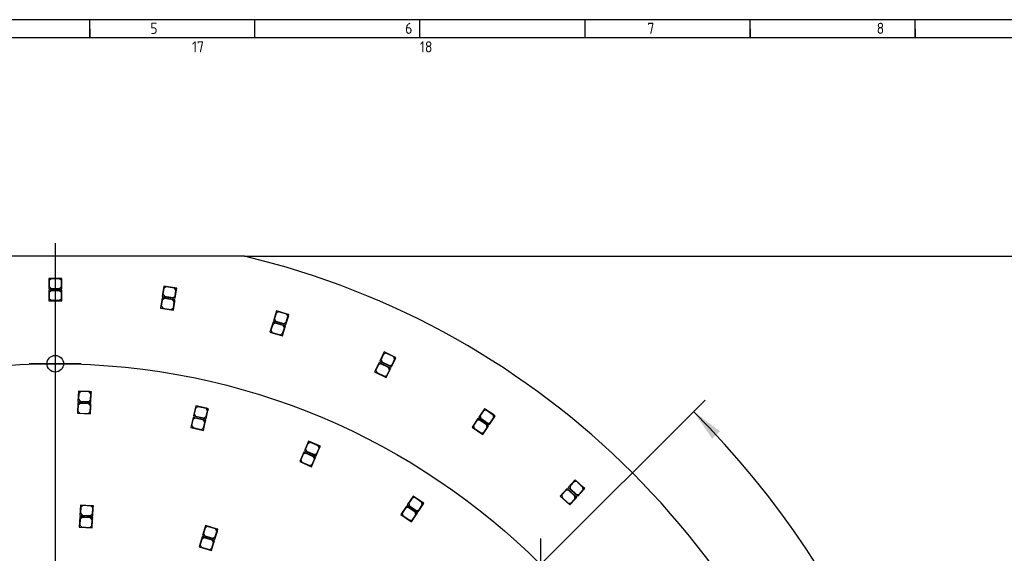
# Model space of a CAD drawing. Header units: millimetres. Extents: x 7 to 819, y 15 to 587.
# Tile 15 of 23: x 266 to 532, y 443 to 587. Entities that reach past the tile are written whole.
import ezdxf
from ezdxf.enums import TextEntityAlignment as Align
from ezdxf.lldxf.tags import DXFTag

# ---------------------------------------------------------------- set-up
doc = ezdxf.new("R2010")
doc.units = ezdxf.units.MM
for name, color, linetype in [('Default', 7, 'Continuous'), ('LED_2835_CW', 7, 'Continuous'), ('LED_2835_WW', 7, 'Continuous'), ('PCB_RDLED_440MM_', 7, 'Continuous')]:
    doc.layers.add(name, color=color, linetype=linetype)
doc.styles.add('SEACAD_Arial', font='arial.ttf')
doc.styles.add('SEACAD_Solid_Edge_ANSI1_Symbols', font='semeca1.ttf')
tags = doc.linetypes.add('CENTER2', pattern=[28.575, 19.05, -3.175, 3.175, -3.175]).pattern_tags.tags
tags[10:11] = [DXFTag(74, 4), DXFTag(75, 0), DXFTag(340, '0'), DXFTag(46, 0.0), DXFTag(50, 0.0), DXFTag(44, 0.0), DXFTag(45, 0.0)]
tags[8:9] = [DXFTag(74, 4), DXFTag(75, 0), DXFTag(340, '0'), DXFTag(46, 0.0), DXFTag(50, 0.0), DXFTag(44, 0.0), DXFTag(45, 0.0)]
tags[6:7] = [DXFTag(74, 4), DXFTag(75, 0), DXFTag(340, '0'), DXFTag(46, 0.0), DXFTag(50, 0.0), DXFTag(44, 0.0), DXFTag(45, 0.0)]
tags[4:5] = [DXFTag(74, 4), DXFTag(75, 0), DXFTag(340, '0'), DXFTag(46, 0.0), DXFTag(50, 0.0), DXFTag(44, 0.0), DXFTag(45, 0.0)]
doc.dimstyles.new('ISO', dxfattribs={"dimtxt": 8.75, "dimasz": 8.75, "dimexe": 4.375, "dimexo": 0, "dimgap": 2.1875, "dimtad": 1, "dimtxsty": 'SEACAD_Arial', "dimblk1": '_SE_FILLED', "dimblk2": '_SE_FILLED', "dimsah": 1, "dimcen": 4.375, "dimadec": 0, "dimazin": 0, "dimtfac": 0.5, "dimtdec": 3, "dimtmove": 0, "dimatfit": 3, "dimfxl": 1, "dimarcsym": 0})

# ---------------------------------------------------------------- blocks, each defined once
blk = doc.blocks.new('SEANNOT_GROUP')
at = {"layer": 'Default', "color": 7, "linetype": 'CENTER2'}
for p, q in [((275.78, 500.83), (275.78, 486.83)), ((282.78, 493.83), (268.78, 493.83))]:
    blk.add_line(p, q, dxfattribs=at)
blk = doc.blocks.new('SEANNOT_GROUP13')
at = {"layer": 'Default', "color": 7, "linetype": 'CENTER2'}
blk.add_line((275.78, 526.33), (275.78, 91.33), dxfattribs=at)
blk = doc.blocks.new('SEANNOT_GROUP14')
at = {"layer": 'Default', "color": 7, "linetype": 'CENTER2'}
for p, q in [((406.59, 446.65), (406.59, 432.65)), ((413.59, 439.65), (399.59, 439.65))]:
    blk.add_line(p, q, dxfattribs=at)
blk = doc.blocks.new('SE')
at = {"layer": 'LED_2835_CW', "color": 7, "linetype": 'Continuous'}
for p, q in [((277.03, 513.63), (274.03, 513.63)), ((274.03, 513.63), (274.03, 510.83)), ((274.63, 513.53), (274.13, 513.03)), ((274.13, 513.03), (274.13, 511.43)), ((276.93, 513.53), (274.63, 513.53)), ((277.43, 513.03), (276.93, 513.53)), ((277.53, 513.63), (277.03, 513.63)), ((277.03, 513.63), (277.53, 513.13)), ((277.43, 511.43), (277.43, 513.03)), ((277.53, 513.13), (277.53, 513.63)), ((277.53, 510.83), (277.53, 513.13)), ((274.03, 510.83), (277.53, 510.83)), ((274.13, 511.43), (274.63, 510.93)), ((274.63, 510.93), (276.93, 510.93)), ((276.93, 510.93), (277.43, 511.43)), ((304.58, 511.61), (304.16, 508.84)), ((304.59, 511), (304.35, 509.42)), ((307.55, 511.16), (304.58, 511.61)), ((305.16, 511.42), (304.59, 511)), ((307.43, 511.08), (305.16, 511.42)), ((307.85, 510.51), (307.43, 511.08)), ((308.04, 511.09), (307.55, 511.16)), ((307.55, 511.16), (307.97, 510.59)), ((307.61, 508.92), (307.85, 510.51)), ((307.62, 508.32), (307.97, 510.59)), ((307.97, 510.59), (308.04, 511.09)), ((304.16, 508.84), (307.62, 508.32)), ((304.35, 509.42), (304.77, 508.85)), ((304.77, 508.85), (307.04, 508.5)), ((307.04, 508.5), (307.61, 508.92)), ((334.48, 505.05), (333.65, 502.37)), ((334.39, 504.45), (333.92, 502.92)), ((335.02, 504.78), (334.39, 504.45)), ((337.34, 504.17), (334.48, 505.05)), ((337.22, 504.1), (335.02, 504.78)), ((333.65, 502.37), (337, 501.34)), ((333.92, 502.92), (334.25, 502.29)), ((334.25, 502.29), (336.45, 501.62)), ((336.45, 501.62), (337.08, 501.95)), ((337, 501.34), (337.67, 503.54)), ((337.08, 501.95), (337.55, 503.48)), ((337.55, 503.48), (337.22, 504.1)), ((337.82, 504.02), (337.34, 504.17)), ((337.34, 504.17), (337.67, 503.54)), ((337.67, 503.54), (337.82, 504.02)), ((363.07, 494.11), (361.85, 491.59)), ((363.56, 493.76), (362.9, 493.53)), ((365.77, 492.81), (363.07, 494.11)), ((365.64, 492.76), (363.56, 493.76)), ((361.85, 491.59), (365.01, 490.07)), ((362.9, 493.53), (362.2, 492.08)), ((362.2, 492.08), (362.44, 491.42)), ((362.44, 491.42), (364.51, 490.42)), ((365.01, 490.07), (366, 492.14)), ((365.18, 490.65), (365.87, 492.09)), ((365.87, 492.09), (365.64, 492.76)), ((366.22, 492.59), (365.77, 492.81)), ((365.77, 492.81), (366, 492.14)), ((366, 492.14), (366.22, 492.59)), ((364.51, 490.42), (365.18, 490.65)), ((281.88, 483.24), (281.75, 480.44)), ((284.88, 483.1), (281.88, 483.24)), ((282.48, 483.11), (281.95, 482.63)), ((284.77, 483), (282.48, 483.11)), ((285.38, 483.08), (284.88, 483.1)), ((284.88, 483.1), (285.35, 482.58)), ((281.75, 480.44), (285.25, 480.28)), ((281.95, 482.63), (281.88, 481.03)), ((281.88, 481.03), (282.36, 480.51)), ((282.36, 480.51), (284.65, 480.41)), ((284.65, 480.41), (285.18, 480.88)), ((285.25, 482.48), (284.77, 483)), ((285.18, 480.88), (285.25, 482.48)), ((285.25, 480.28), (285.35, 482.58)), ((285.35, 482.58), (285.38, 483.08)), ((312.92, 479.34), (312.3, 476.62)), ((312.89, 478.74), (312.53, 477.18)), ((313.49, 479.11), (312.89, 478.74)), ((315.85, 478.67), (312.92, 479.34)), ((315.73, 478.6), (313.49, 479.11)), ((315.71, 475.83), (316.22, 478.08)), ((316.1, 478), (315.73, 478.6)), ((315.75, 476.44), (316.1, 478)), ((316.34, 478.56), (315.85, 478.67)), ((315.85, 478.67), (316.22, 478.08)), ((316.22, 478.08), (316.34, 478.56)), ((389.7, 479.03), (388.13, 476.72)), ((389.45, 478.48), (388.55, 477.16)), ((390.14, 478.61), (389.45, 478.48)), ((392.18, 477.34), (389.7, 479.03)), ((392.04, 477.32), (390.14, 478.61)), ((312.3, 476.62), (315.71, 475.83)), ((312.53, 477.18), (312.91, 476.58)), ((312.91, 476.58), (315.15, 476.07)), ((315.15, 476.07), (315.75, 476.44)), ((388.13, 476.72), (391.02, 474.75)), ((388.55, 477.16), (388.68, 476.46)), ((388.68, 476.46), (390.58, 475.17)), ((390.58, 475.17), (391.27, 475.3)), ((391.02, 474.75), (392.31, 476.65)), ((391.27, 475.3), (392.18, 476.62)), ((392.18, 476.62), (392.04, 477.32)), ((392.6, 477.06), (392.18, 477.34)), ((392.18, 477.34), (392.31, 476.65)), ((392.31, 476.65), (392.6, 477.06)), ((342.77, 469.97), (341.67, 467.4)), ((345.53, 468.79), (342.77, 469.97)), ((341.67, 467.4), (344.89, 466.02)), ((342.63, 469.38), (342, 467.91)), ((342, 467.91), (342.26, 467.25)), ((342.26, 467.25), (344.37, 466.35)), ((343.28, 469.64), (342.63, 469.38)), ((345.4, 468.74), (343.28, 469.64)), ((344.89, 466.02), (345.79, 468.13)), ((345.03, 466.61), (345.66, 468.08)), ((345.66, 468.08), (345.4, 468.74)), ((345.99, 468.59), (345.53, 468.79)), ((345.53, 468.79), (345.79, 468.13)), ((345.79, 468.13), (345.99, 468.59)), ((344.37, 466.35), (345.03, 466.61)), ((413.8, 460.15), (411.9, 458.1)), ((413.46, 459.64), (412.38, 458.47)), ((414.17, 459.67), (413.46, 459.64)), ((416, 458.11), (413.8, 460.15)), ((415.86, 458.1), (414.17, 459.67)), ((411.9, 458.1), (414.46, 455.72)), ((412.38, 458.47), (412.4, 457.76)), ((412.4, 457.76), (414.09, 456.2)), ((414.46, 455.72), (416.03, 457.4)), ((414.8, 456.22), (415.88, 457.4)), ((415.88, 457.4), (415.86, 458.1)), ((416.37, 457.77), (416, 458.11)), ((416, 458.11), (416.03, 457.4)), ((416.03, 457.4), (416.37, 457.77)), ((370.47, 455.42), (368.92, 453.09)), ((370.22, 454.87), (369.34, 453.53)), ((370.91, 455.01), (370.22, 454.87)), ((372.97, 453.77), (370.47, 455.42)), ((372.83, 453.74), (370.91, 455.01)), ((414.09, 456.2), (414.8, 456.22)), ((282.39, 452.49), (282.23, 449.7)), ((282.46, 451.89), (282.37, 450.29)), ((285.39, 452.32), (282.39, 452.49)), ((282.99, 452.36), (282.46, 451.89)), ((285.28, 452.23), (282.99, 452.36)), ((285.75, 451.7), (285.28, 452.23)), ((285.89, 452.29), (285.39, 452.32)), ((285.39, 452.32), (285.86, 451.79)), ((285.66, 450.1), (285.75, 451.7)), ((285.73, 449.5), (285.86, 451.79)), ((285.86, 451.79), (285.89, 452.29)), ((368.92, 453.09), (371.84, 451.16)), ((369.34, 453.53), (369.48, 452.84)), ((369.48, 452.84), (371.4, 451.57)), ((371.4, 451.57), (372.09, 451.71)), ((371.84, 451.16), (373.11, 453.07)), ((372.09, 451.71), (372.97, 453.05)), ((372.97, 453.05), (372.83, 453.74)), ((373.39, 453.49), (372.97, 453.77)), ((372.97, 453.77), (373.11, 453.07)), ((373.11, 453.07), (373.39, 453.49)), ((282.23, 449.7), (285.73, 449.5)), ((282.37, 450.29), (282.84, 449.76)), ((282.84, 449.76), (285.13, 449.63)), ((285.13, 449.63), (285.66, 450.1)), ((315.35, 447.09), (314.54, 444.41)), ((315.27, 446.49), (314.81, 444.96)), ((315.89, 446.83), (315.27, 446.49)), ((318.22, 446.24), (315.35, 447.09)), ((318.1, 446.17), (315.89, 446.83)), ((318.43, 445.55), (318.1, 446.17)), ((318.7, 446.09), (318.22, 446.24)), ((318.22, 446.24), (318.56, 445.61)), ((318.56, 445.61), (318.7, 446.09)), ((314.54, 444.41), (317.9, 443.41)), ((314.81, 444.96), (315.15, 444.34)), ((315.15, 444.34), (317.35, 443.68)), ((317.35, 443.68), (317.97, 444.01)), ((317.9, 443.41), (318.56, 445.61)), ((317.97, 444.01), (318.43, 445.55))]:
    blk.add_line(p, q, dxfattribs=at)
at = {"layer": 'LED_2835_WW', "color": 7, "linetype": 'Continuous'}
for p, q in [((277.03, 516.84), (274.03, 516.84)), ((274.03, 516.84), (274.03, 514.04)), ((274.63, 516.74), (274.13, 516.24)), ((274.13, 516.24), (274.13, 514.64)), ((276.93, 516.74), (274.63, 516.74)), ((277.43, 516.24), (276.93, 516.74)), ((277.53, 516.84), (277.03, 516.84)), ((277.03, 516.84), (277.53, 516.34)), ((277.43, 514.64), (277.43, 516.24)), ((277.53, 516.34), (277.53, 516.84)), ((277.53, 514.04), (277.53, 516.34)), ((274.03, 514.04), (277.53, 514.04)), ((274.13, 514.64), (274.63, 514.14)), ((274.63, 514.14), (276.93, 514.14)), ((276.93, 514.14), (277.43, 514.64)), ((305.05, 514.77), (304.63, 512)), ((305.06, 514.16), (304.82, 512.58)), ((304.82, 512.58), (305.24, 512.01)), ((308.02, 514.33), (305.05, 514.77)), ((305.63, 514.58), (305.06, 514.16)), ((307.9, 514.24), (305.63, 514.58)), ((308.32, 513.67), (307.9, 514.24)), ((308.51, 514.25), (308.02, 514.33)), ((308.02, 514.33), (308.44, 513.76)), ((308.09, 512.09), (308.32, 513.67)), ((308.1, 511.48), (308.44, 513.76)), ((308.44, 513.76), (308.51, 514.25)), ((304.63, 512), (308.1, 511.48)), ((305.24, 512.01), (307.52, 511.67)), ((307.52, 511.67), (308.09, 512.09)), ((335.42, 508.11), (334.59, 505.43)), ((335.33, 507.51), (334.86, 505.98)), ((335.96, 507.84), (335.33, 507.51)), ((338.28, 507.23), (335.42, 508.11)), ((338.16, 507.16), (335.96, 507.84)), ((338.49, 506.54), (338.16, 507.16)), ((338.76, 507.08), (338.28, 507.23)), ((338.28, 507.23), (338.61, 506.6)), ((338.61, 506.6), (338.76, 507.08)), ((334.59, 505.43), (337.94, 504.4)), ((334.86, 505.98), (335.19, 505.35)), ((335.19, 505.35), (337.39, 504.68)), ((337.39, 504.68), (338.02, 505.01)), ((337.94, 504.4), (338.61, 506.6)), ((338.02, 505.01), (338.49, 506.54)), ((364.45, 497), (363.24, 494.47)), ((364.28, 496.41), (363.59, 494.97)), ((364.95, 496.65), (364.28, 496.41)), ((367.16, 495.69), (364.45, 497)), ((367.02, 495.65), (364.95, 496.65)), ((363.24, 494.47), (366.39, 492.95)), ((363.59, 494.97), (363.82, 494.3)), ((363.82, 494.3), (365.89, 493.31)), ((366.39, 492.95), (367.39, 495.03)), ((366.56, 493.54), (367.26, 494.98)), ((367.26, 494.98), (367.02, 495.65)), ((367.61, 495.48), (367.16, 495.69)), ((367.16, 495.69), (367.39, 495.03)), ((367.39, 495.03), (367.61, 495.48)), ((365.89, 493.31), (366.56, 493.54)), ((282.02, 486.43), (281.9, 483.64)), ((285.02, 486.3), (282.02, 486.43)), ((282.1, 485.83), (282.02, 484.23)), ((282.62, 486.31), (282.1, 485.83)), ((284.92, 486.2), (282.62, 486.31)), ((285.39, 485.68), (284.92, 486.2)), ((285.52, 486.27), (285.02, 486.3)), ((285.02, 486.3), (285.5, 485.77)), ((285.39, 483.48), (285.5, 485.77)), ((285.5, 485.77), (285.52, 486.27)), ((281.9, 483.64), (285.39, 483.48)), ((282.02, 484.23), (282.5, 483.71)), ((282.5, 483.71), (284.8, 483.6)), ((284.8, 483.6), (285.32, 484.08)), ((285.32, 484.08), (285.39, 485.68)), ((313.64, 482.46), (313.01, 479.73)), ((313.6, 481.86), (313.24, 480.3)), ((314.2, 482.23), (313.6, 481.86)), ((316.56, 481.79), (313.64, 482.46)), ((316.44, 481.72), (314.2, 482.23)), ((316.42, 478.95), (316.94, 481.2)), ((316.82, 481.12), (316.44, 481.72)), ((316.46, 479.56), (316.82, 481.12)), ((317.05, 481.68), (316.56, 481.79)), ((316.56, 481.79), (316.94, 481.2)), ((316.94, 481.2), (317.05, 481.68)), ((391.5, 481.68), (389.93, 479.37)), ((391.25, 481.13), (390.35, 479.81)), ((391.94, 481.26), (391.25, 481.13)), ((393.98, 479.99), (391.5, 481.68)), ((393.84, 479.96), (391.94, 481.26)), ((313.01, 479.73), (316.42, 478.95)), ((313.24, 480.3), (313.62, 479.7)), ((313.62, 479.7), (315.86, 479.18)), ((315.86, 479.18), (316.46, 479.56)), ((389.93, 479.37), (392.82, 477.39)), ((390.35, 479.81), (390.48, 479.11)), ((390.48, 479.11), (392.38, 477.82)), ((392.38, 477.82), (393.07, 477.95)), ((392.82, 477.39), (394.11, 479.3)), ((393.07, 477.95), (393.98, 479.27)), ((393.98, 479.27), (393.84, 479.96)), ((394.4, 479.71), (393.98, 479.99)), ((393.98, 479.99), (394.11, 479.3)), ((394.11, 479.3), (394.4, 479.71)), ((344.03, 472.91), (342.93, 470.34)), ((344.54, 472.59), (343.88, 472.32)), ((346.79, 471.73), (344.03, 472.91)), ((346.66, 471.68), (344.54, 472.59)), ((342.93, 470.34), (346.14, 468.96)), ((343.88, 472.32), (343.25, 470.85)), ((343.25, 470.85), (343.52, 470.2)), ((343.52, 470.2), (345.63, 469.29)), ((346.14, 468.96), (347.05, 471.08)), ((346.29, 469.55), (346.92, 471.02)), ((346.92, 471.02), (346.66, 471.68)), ((347.25, 471.54), (346.79, 471.73)), ((346.79, 471.73), (347.05, 471.08)), ((347.05, 471.08), (347.25, 471.54)), ((345.63, 469.29), (346.29, 469.55)), ((415.97, 462.5), (414.07, 460.45)), ((415.64, 461.99), (414.55, 460.82)), ((416.35, 462.02), (415.64, 461.99)), ((418.17, 460.46), (415.97, 462.5)), ((418.03, 460.45), (416.35, 462.02)), ((414.07, 460.45), (416.64, 458.07)), ((414.55, 460.82), (414.58, 460.11)), ((414.58, 460.11), (416.26, 458.55)), ((416.64, 458.07), (418.2, 459.75)), ((416.97, 458.57), (418.06, 459.75)), ((418.06, 459.75), (418.03, 460.45)), ((418.54, 460.12), (418.17, 460.46)), ((418.17, 460.46), (418.2, 459.75)), ((418.2, 459.75), (418.54, 460.12)), ((372.23, 458.09), (370.68, 455.76)), ((371.98, 457.54), (371.1, 456.2)), ((372.67, 457.68), (371.98, 457.54)), ((374.73, 456.44), (372.23, 458.09)), ((374.59, 456.41), (372.67, 457.68)), ((416.26, 458.55), (416.97, 458.57)), ((282.58, 455.69), (282.42, 452.89)), ((282.64, 455.08), (282.55, 453.48)), ((285.57, 455.51), (282.58, 455.69)), ((283.17, 455.55), (282.64, 455.08)), ((285.47, 455.42), (283.17, 455.55)), ((285.94, 454.89), (285.47, 455.42)), ((286.07, 455.48), (285.57, 455.51)), ((285.57, 455.51), (286.04, 454.99)), ((285.85, 453.29), (285.94, 454.89)), ((285.91, 452.69), (286.04, 454.99)), ((286.04, 454.99), (286.07, 455.48)), ((370.68, 455.76), (373.6, 453.83)), ((371.1, 456.2), (371.24, 455.51)), ((371.24, 455.51), (373.16, 454.24)), ((373.16, 454.24), (373.85, 454.38)), ((373.6, 453.83), (374.87, 455.75)), ((373.85, 454.38), (374.73, 455.72)), ((374.73, 455.72), (374.59, 456.41)), ((375.15, 456.16), (374.73, 456.44)), ((374.73, 456.44), (374.87, 455.75)), ((374.87, 455.75), (375.15, 456.16)), ((282.42, 452.89), (285.91, 452.69)), ((282.55, 453.48), (283.02, 452.96)), ((283.02, 452.96), (285.32, 452.82)), ((285.32, 452.82), (285.85, 453.29)), ((316.26, 450.16), (315.46, 447.48)), ((316.19, 449.56), (315.73, 448.02)), ((316.81, 449.89), (316.19, 449.56)), ((319.14, 449.3), (316.26, 450.16)), ((319.01, 449.23), (316.81, 449.89)), ((318.81, 446.47), (319.47, 448.68)), ((318.89, 447.08), (319.35, 448.61)), ((319.35, 448.61), (319.01, 449.23)), ((319.62, 449.16), (319.14, 449.3)), ((319.14, 449.3), (319.47, 448.68)), ((319.47, 448.68), (319.62, 449.16)), ((315.46, 447.48), (318.81, 446.47)), ((315.73, 448.02), (316.06, 447.4)), ((316.06, 447.4), (318.27, 446.74)), ((318.27, 446.74), (318.89, 447.08))]:
    blk.add_line(p, q, dxfattribs=at)
at = {"layer": 'PCB_RDLED_440MM_', "color": 7, "linetype": 'Continuous'}
blk.add_line((326.81, 522.83), (224.75, 522.83), dxfattribs=at)
blk.add_circle((275.78, 493.83), 2.25, dxfattribs=at)
blk.add_arc((275.78, 308.83), 220, 13.4119, 76.5881, dxfattribs=at)
blk = doc.blocks.new('DMBLK13')
at = {"layer": 'Default', "linetype": 'Continuous'}
blk.add_hatch(color=7, dxfattribs=at).paths.add_polyline_path([(165.59, 509.3), (171.04, 502.3), (168.15, 510.69)])
at = {"layer": 'Default', "color": 7, "linetype": 'Continuous'}
blk.add_line((275.78, 308.83), (145.74, 549.02), dxfattribs=at)
at = {"layer": 'Default', "color": 7, "linetype": 'Continuous', "style": 'SEACAD_Arial'}
for s, p in [('R', (156.82, 551.54)), ('220', (163.48, 539.23))]:
    blk.add_text(s, height=8.75, rotation=298.4313, dxfattribs=at).set_placement(p, align=Align.TOP_LEFT)
blk = doc.blocks.new('_SE_FILLED')
at = {"color": 0}
blk.add_line((0, 0), (-1, 0), dxfattribs=at)
blk.add_solid([(0, 0), (-1, -0.1665), (-1, 0.1665), (0, 0)], dxfattribs=at)
blk = doc.blocks.new('DMBLK14')
at = {"layer": 'Default', "linetype": 'Continuous'}
for points in [[(546.53, 514.08), (545.07, 522.83), (543.62, 514.08)], [(546.53, 103.58), (543.62, 103.58), (545.07, 94.83)]]:
    blk.add_hatch(color=7, dxfattribs=at).paths.add_polyline_path(points)
at = {"layer": 'Default', "color": 7, "linetype": 'Continuous'}
for p, q in [((326.81, 522.83), (549.45, 522.83)), ((545.07, 522.83), (545.07, 94.83)), ((326.81, 94.83), (549.45, 94.83))]:
    blk.add_line(p, q, dxfattribs=at)
at = {"layer": 'Default', "color": 7, "linetype": 'Continuous', "style": 'SEACAD_Arial'}
blk.add_text('428', height=8.75, rotation=90, dxfattribs=at).set_placement((534.14, 298.56), align=Align.TOP_LEFT)
blk = doc.blocks.new('DMBLK16')
at = {"layer": 'Default', "linetype": 'Continuous'}
for points in [[(168.24, 448.48), (170.56, 450.24), (164.12, 456.34)], [(381, 167.43), (387.44, 161.33), (383.32, 169.19)]]:
    blk.add_hatch(color=7, dxfattribs=at).paths.add_polyline_path(points)
at = {"layer": 'Default', "color": 7, "linetype": 'Continuous'}
for p, q in [((164.12, 456.34), (110.89, 526.65)), ((387.44, 161.33), (164.12, 456.34))]:
    blk.add_line(p, q, dxfattribs=at)
for s, style, p in [('O', 'SEACAD_Solid_Edge_ANSI1_Symbols', (121.46, 530.81)), ('370', 'SEACAD_Arial', (130.51, 518.86))]:
    blk.add_text(s, height=8.75, rotation=307.1256, dxfattribs=dict(at, style=style)).set_placement(p, align=Align.TOP_LEFT)
blk = doc.blocks.new('DMBLK17')
at = {"layer": 'Default', "linetype": 'Continuous'}
for points in [[(202.12, 358.36), (203.79, 360.75), (195.77, 364.56)], [(347.77, 256.92), (355.79, 253.11), (349.44, 259.31)]]:
    blk.add_hatch(color=7, dxfattribs=at).paths.add_polyline_path(points)
at = {"layer": 'Default', "color": 7, "linetype": 'Continuous'}
for p, q in [((195.77, 364.56), (51.28, 465.19)), ((355.79, 253.11), (195.77, 364.56))]:
    blk.add_line(p, q, dxfattribs=at)
for s, style, p in [('O', 'SEACAD_Solid_Edge_ANSI1_Symbols', (60.05, 472.41)), ('195', 'SEACAD_Arial', (72.35, 463.84))]:
    blk.add_text(s, height=8.75, rotation=325.1445, dxfattribs=dict(at, style=style)).set_placement(p, align=Align.TOP_LEFT)
blk = doc.blocks.new('DMBLK20')
at = {"layer": 'Default', "linetype": 'Continuous'}
for points in [[(454.97, 475.62), (447.85, 480.9), (452.87, 473.59)], [(517.5, 317.56), (519.12, 308.83), (520.42, 317.61)]]:
    blk.add_hatch(color=7, dxfattribs=at).paths.add_polyline_path(points)
at = {"layer": 'Default', "color": 7, "linetype": 'Continuous'}
for p, q in [((406.59, 439.65), (450.94, 483.99)), ((493.28, 308.83), (523.49, 308.83))]:
    blk.add_line(p, q, dxfattribs=at)
blk.add_arc((275.78, 308.83), 243.34, 0, 45, dxfattribs=at)
at = {"layer": 'Default', "color": 7, "linetype": 'Continuous', "style": 'SEACAD_Arial'}
blk.add_text('45°', height=8.75, rotation=292.5, dxfattribs=at).set_placement((507.13, 414.75), align=Align.TOP_LEFT)

msp = doc.modelspace()

# ---------------------------------------------------------------- linework, layer by layer
at = {"layer": 'Default', "color": 7, "linetype": 'Continuous'}
for p, q in [((819.1, 586.67), (6.708, 586.67)), ((285.1, 581.809), (285.1, 586.67)), ((329.6, 581.809), (329.6, 586.67)), ((374.1, 581.809), (374.1, 586.67)), ((418.6, 581.809), (418.6, 586.67)), ((463.1, 581.809), (463.1, 586.67)), ((507.6, 581.809), (507.6, 586.67)), ((507.6, 581.809), (507.6, 586.67)), ((285.1, 584.24), (285.1, 581.809)), ((463.1, 584.24), (463.1, 581.809)), ((507.6, 584.24), (507.6, 581.809)), ((819.1, 581.809), (10.978, 581.809))]:
    msp.add_line(p, q, dxfattribs=at)
at = {"layer": 'Default', "color": 7, "linetype": 'CENTER2'}
msp.add_circle((275.78, 308.834), 185, dxfattribs=at)

# ---------------------------------------------------------------- block references
at = {"layer": 'Default'}
for name in ['SEANNOT_GROUP13', 'SE', 'SEANNOT_GROUP', 'SEANNOT_GROUP14']:
    msp.add_blockref(name, (0, 0), dxfattribs=at)

# ---------------------------------------------------------------- texts
at = {"layer": 'Default', "insert": (32.361, 585.835), "char_height": 3, "width": 763.84092, "attachment_point": 1}
msp.add_mtext('{\\fSolid Edge ISO|b1||i0||c0|p34;\\C7;\\H3.;\\W0.94;1                                          2                                      3                                      4                                   5                                       6                                     7                                   8                                     9                                      10                                 11                                      12                                    13                                  14                                     15                                   16                                     17                                  18}', dxfattribs=at)

# ---------------------------------------------------------------- dimensions: what is measured, and where the dimension line sits
at = {"layer": 'Default', "color": 7, "linetype": 'Continuous'}
dim = msp.add_radius_dim(center=(275.78, 308.834), mpoint=(171.037, 502.3), text='\\A1;<>', dimstyle='ISO', override={"dimtolj": 1}, dxfattribs=at)
dim.commit()
dim.dimension.update_dxf_attribs({"geometry": 'DMBLK13', "text_midpoint": (165.103, 513.259), "dimtype": 164})
for p1, p2, picture, middle in [((387.439, 161.331), (164.12, 456.338), 'DMBLK16', (136.038, 493.434)), ((355.788, 253.112), (195.771, 364.557), 'DMBLK17', (85.469, 441.377))]:
    dim = msp.add_diameter_dim_2p(p1=p1, p2=p2, text='\\A1;<>', dimstyle='ISO', override={"dimtmove": 1, "dimtolj": 1}, dxfattribs=at)
    dim.commit()
    dim.dimension.update_dxf_attribs({"geometry": picture, "text_midpoint": middle, "dimtype": 163})
dim = msp.add_linear_dim(base=(545.074, 522.834), p1=(326.809, 522.834), p2=(326.809, 94.834), angle=270, text='\\A1;<>', dimstyle='ISO', dxfattribs=at)
dim.commit()
dim.dimension.update_dxf_attribs({"geometry": 'DMBLK14', "text_midpoint": (545.074, 308.834), "dimtype": 161})
dim = msp.add_angular_dim_2l(base=(500.596, 401.956), line1=((275.78, 308.834), (406.595, 439.649)), line2=((275.78, 308.834), (493.28, 308.834)), text='\\A1;<>', dimstyle='ISO', override={"dimtolj": 1}, dxfattribs=at)
dim.commit()
dim.dimension.update_dxf_attribs({"geometry": 'DMBLK20', "text_midpoint": (500.596, 401.956), "dimtype": 162})

doc.saveas('drawing.dxf')
